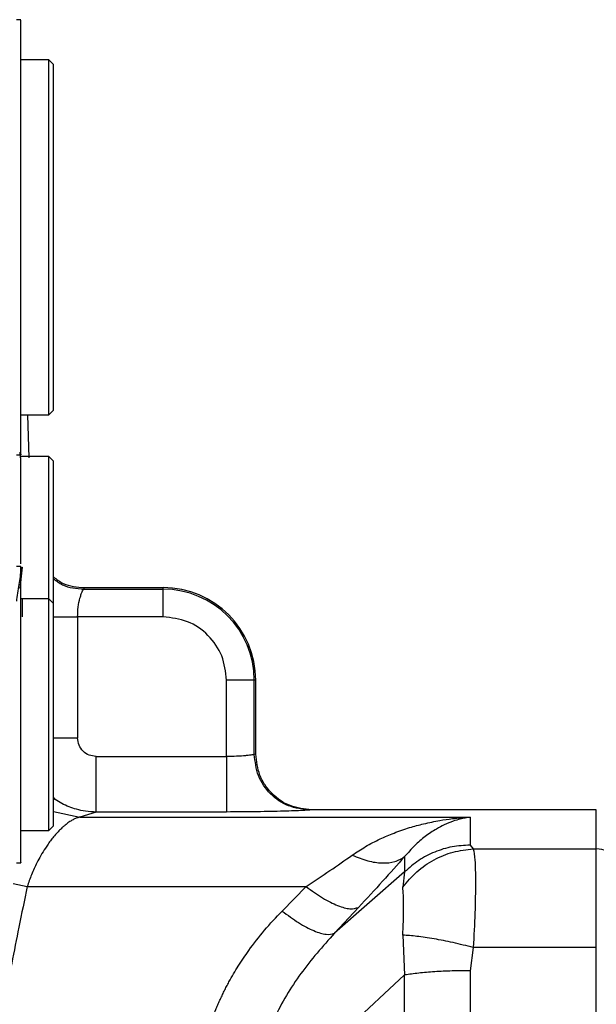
# Model space of a CAD drawing. Header units: millimetres. Extents: x 708 to 6010, y 131 to 3804.
# Tile 44 of 54: x 4142 to 4204, y 2687 to 2793. Entities that reach past the tile are written whole.
import ezdxf

# ---------------------------------------------------------------- set-up
doc = ezdxf.new("R2010")
doc.units = ezdxf.units.MM

msp = doc.modelspace()

# ---------------------------------------------------------------- linework, layer by layer
at = {"color": 7, "linetype": 'Continuous', "lineweight": 25}
for p, q in [((4141.74, 2793.02), (4141.24, 2793.03)), ((4144.74, 2788.68), (4141.74, 2788.68)), ((4145.24, 2788.18), (4144.74, 2788.68)), ((4144.74, 2750.38), (4144.74, 2788.68)), ((4145.24, 2750.88), (4145.24, 2788.18)), ((4141.74, 2750.38), (4144.74, 2750.38)), ((4142.46, 2750.38), (4142.58, 2745.71)), ((4144.74, 2750.38), (4145.24, 2750.88)), ((4141.24, 2746.03), (4141.74, 2746.04)), ((4141.6, 2746.34), (4141.64, 2745.71)), ((4141.74, 2746.1), (4141.74, 2746.05)), ((4144.74, 2745.86), (4141.74, 2745.86)), ((4145.24, 2745.36), (4144.74, 2745.86)), ((4144.74, 2730.49), (4144.74, 2745.86)), ((4145.24, 2729.99), (4145.24, 2745.36)), ((4141.74, 2733.98), (4141.24, 2733.99)), ((4148.52, 2731.55), (4148.58, 2731.71)), ((4148.52, 2731.55), (4157.09, 2731.55)), ((4148.58, 2731.71), (4157.09, 2731.71)), ((4157.09, 2731.55), (4157.09, 2731.71)), ((4157.09, 2728.55), (4157.09, 2731.55)), ((4144.74, 2730.49), (4141.74, 2730.49)), ((4145.24, 2729.99), (4144.74, 2730.49)), ((4144.74, 2705.49), (4144.74, 2730.49)), ((4145.24, 2705.99), (4145.24, 2729.99)), ((4147.85, 2728.55), (4147.85, 2715.47)), ((4157.09, 2728.55), (4147.85, 2728.55)), ((4163.93, 2713.48), (4163.93, 2721.71)), ((4166.93, 2721.71), (4163.93, 2721.71)), ((4166.93, 2713.69), (4166.93, 2721.71)), ((4167.09, 2721.71), (4166.93, 2721.71)), ((4167.09, 2713.71), (4167.09, 2721.71)), ((4149.85, 2713.48), (4163.93, 2713.48)), ((4167.09, 2713.71), (4166.93, 2713.69)), ((4149.85, 2707.48), (4148.1, 2706.93)), ((4148.1, 2706.93), (4190.24, 2706.93)), ((4163.93, 2707.48), (4149.85, 2707.48)), ((4173.1, 2707.71), (4172.92, 2707.69)), ((4203.85, 2707.71), (4173.1, 2707.71)), ((4144.74, 2705.49), (4145.24, 2705.99)), ((4141.74, 2705.49), (4144.74, 2705.49)), ((4190.24, 2703.91), (4190.57, 2703.5)), ((4190.57, 2703.5), (4203.85, 2703.5)), ((4203.85, 2692.85), (4203.85, 2703.5)), ((4183.16, 2702.67), (4183.16, 2701.02)), ((4141.24, 2701.99), (4141.74, 2702)), ((4141.74, 2702.04), (4141.74, 2702)), ((4183.16, 2701.02), (4175.58, 2694.39)), ((4183.16, 2701.02), (4182.95, 2699.37)), ((4142.41, 2699.43), (4172.52, 2699.43)), ((4169.92, 2696.79), (4172.52, 2699.43)), ((4178.18, 2697.18), (4175.58, 2694.39)), ((4182.95, 2694.19), (4183.16, 2689.89)), ((4190.57, 2692.85), (4190.24, 2690.35)), ((4203.85, 2692.85), (4190.57, 2692.85)), ((4203.85, 2592.58), (4203.85, 2692.85)), ((4183.16, 2689.89), (4166.55, 2674.54)), ((4183.16, 2595.54), (4183.16, 2689.89)), ((4190.24, 2690.35), (4190.24, 2595.08))]:
    msp.add_line(p, q, dxfattribs=at)
at = {"color": 8, "linetype": 'Continuous', "lineweight": 25}
for p, q in [((4141.88, 2733.9), (4141.62, 2731.6)), ((4145.24, 2707.55), (4148.1, 2706.93)), ((4203.85, 2703.5), (4203.85, 2707.71)), ((4140.89, 2699.77), (4142.41, 2699.43))]:
    msp.add_line(p, q, dxfattribs=at)
at = {"color": 7, "linetype": 'Continuous', "lineweight": 25}
for centre, radius, start, end in [((4157.09, 2721.71), 10, 0, 90), ((4157.09, 2721.71), 9.83, 0, 90), ((4203.85, 2700.47), 3.02, 45.5043, 90.0682)]:
    msp.add_arc(centre, radius, start, end, dxfattribs=at)
for points, knots in [([(4141.74, 2770.23), (4141.74, 2771.77), (4141.74, 2774.84), (4141.74, 2779.23), (4141.74, 2783.25), (4141.74, 2786.74), (4141.74, 2789.58), (4141.74, 2791.62), (4141.74, 2792.84), (4141.74, 2792.92), (4141.74, 2792.96)], [0, 0, 0, 0, 0.1274316, 0.2548656, 0.3822987, 0.5097314, 0.6371614, 0.7645941, 0.8920268, 1, 1, 1, 1]), ([(4141.74, 2746.05), (4141.74, 2746.18), (4141.74, 2746.45), (4141.74, 2747.98), (4141.74, 2750.27), (4141.74, 2753.32), (4141.74, 2756.99), (4141.74, 2761.14), (4141.74, 2765.62), (4141.74, 2768.69), (4141.74, 2770.23)], [0, 0, 0, 0, 0.125, 0.25, 0.375, 0.5, 0.625, 0.749999, 0.875002, 1, 1, 1, 1]), ([(4141.74, 2734.29), (4141.74, 2734.42), (4141.74, 2735.65), (4141.74, 2737.87), (4141.74, 2740.79), (4141.74, 2743.28), (4141.74, 2744.97), (4141.74, 2745.59), (4141.74, 2745.75)], [0, 0, 0, 0, 0.0261445, 0.2511502, 0.476149, 0.7011517, 0.9261524, 1, 1, 1, 1]), ([(4141.74, 2718.47), (4141.74, 2719.51), (4141.74, 2721.6), (4141.74, 2724.59), (4141.74, 2727.33), (4141.74, 2729.7), (4141.74, 2731.63), (4141.74, 2733.02), (4141.74, 2733.85), (4141.74, 2733.91), (4141.74, 2733.94)], [0, 0, 0, 0, 0.127432, 0.254865, 0.382297, 0.509731, 0.637161, 0.764594, 0.892027, 1, 1, 1, 1]), ([(4145.24, 2732.87), (4145.58, 2732.61), (4146.55, 2731.87), (4147.79, 2731.77), (4148.58, 2731.71)], [0, 0, 0, 0, 0.357436, 1, 1, 1, 1]), ([(4147.85, 2728.55), (4147.86, 2728.91), (4147.89, 2729.65), (4148.04, 2730.35), (4148.16, 2730.75), (4148.23, 2731), (4148.34, 2731.27), (4148.45, 2731.48), (4148.5, 2731.53), (4148.52, 2731.55)], [0, 0, 0, 0, 0.234858, 0.478167, 0.525738, 0.605351, 0.735026, 0.875118, 1, 1, 1, 1]), ([(4163.93, 2721.71), (4163.83, 2722.61), (4163.62, 2724.4), (4162.04, 2726.66), (4159.78, 2728.24), (4157.99, 2728.45), (4157.09, 2728.55)], [0, 0, 0, 0, 0.250007, 0.500004, 0.750001, 1, 1, 1, 1]), ([(4141.74, 2702), (4141.74, 2702.09), (4141.74, 2702.28), (4141.74, 2703.32), (4141.74, 2704.88), (4141.74, 2706.95), (4141.74, 2709.45), (4141.74, 2712.28), (4141.74, 2715.32), (4141.74, 2717.42), (4141.74, 2718.47)], [0, 0, 0, 0, 0.125, 0.25, 0.375, 0.500001, 0.625, 0.749999, 0.874999, 1, 1, 1, 1]), ([(4149.85, 2713.48), (4149.59, 2713.51), (4149.07, 2713.57), (4148.41, 2714.02), (4147.94, 2714.68), (4147.88, 2715.21), (4147.85, 2715.47)], [0, 0, 0, 0, 0.247915, 0.497887, 0.748862, 1, 1, 1, 1]), ([(4149.85, 2707.48), (4149.85, 2707.6), (4149.85, 2707.83), (4149.85, 2709.23), (4149.85, 2711.18), (4149.85, 2712.71), (4149.85, 2713.48)], [0, 0, 0, 0, 0.249998, 0.500001, 0.749997, 1, 1, 1, 1]), ([(4166.93, 2713.69), (4166.86, 2713.68), (4166.75, 2713.65), (4166.29, 2713.59), (4165.76, 2713.54), (4165.05, 2713.49), (4164.3, 2713.48), (4163.93, 2713.48)], [0, 0, 0, 0, 0.25473, 0.464841, 0.507039, 0.754835, 1, 1, 1, 1]), ([(4163.93, 2713.48), (4163.93, 2712.71), (4163.93, 2711.18), (4163.93, 2709.23), (4163.93, 2707.83), (4163.93, 2707.6), (4163.93, 2707.48)], [0, 0, 0, 0, 0.250003, 0.499999, 0.750002, 1, 1, 1, 1]), ([(4172.92, 2707.69), (4172.13, 2707.79), (4170.56, 2707.97), (4168.58, 2709.36), (4167.2, 2711.34), (4167.02, 2712.91), (4166.93, 2713.69)], [0, 0, 0, 0, 0.250298, 0.5006, 0.750896, 1, 1, 1, 1]), ([(4173.1, 2707.71), (4172.32, 2707.8), (4170.75, 2707.98), (4169.06, 2709.15), (4168.06, 2710.38), (4167.3, 2711.78), (4167.18, 2712.95), (4167.09, 2713.71)], [0, 0, 0, 0, 0.249679, 0.49936, 0.629083, 0.756045, 1, 1, 1, 1]), ([(4148.1, 2706.93), (4148, 2706.91), (4147.78, 2706.85), (4147.45, 2706.71), (4147.09, 2706.5), (4146.77, 2706.28), (4146.48, 2706.05), (4146.21, 2705.82), (4145.9, 2705.52), (4145.55, 2705.14), (4145.24, 2704.78), (4145, 2704.47), (4144.83, 2704.25), (4144.67, 2704.03), (4144.52, 2703.8), (4144.25, 2703.4), (4143.9, 2702.82), (4143.39, 2701.87), (4142.88, 2700.77), (4142.56, 2699.86), (4142.41, 2699.43)], [0, 0, 0, 0, 0.060265, 0.124003, 0.18202, 0.24871, 0.285218, 0.328579, 0.378797, 0.435872, 0.499802, 0.527388, 0.554181, 0.580182, 0.605389, 0.629802, 0.71277, 0.786661, 0.89804, 1, 1, 1, 1]), ([(4172.92, 2707.69), (4172.73, 2707.68), (4172.34, 2707.64), (4170.2, 2707.57), (4167.29, 2707.5), (4165.05, 2707.49), (4163.93, 2707.48)], [0, 0, 0, 0, 0.252595, 0.503396, 0.75228, 1, 1, 1, 1]), ([(4177.51, 2702.83), (4177.98, 2703.14), (4178.95, 2703.79), (4180.47, 2704.57), (4182.06, 2705.25), (4183.63, 2705.79), (4185.28, 2706.24), (4186.82, 2706.56), (4188.5, 2706.81), (4189.59, 2706.89), (4190.24, 2706.93)], [0, 0, 0, 0, 0.120541, 0.249729, 0.369026, 0.500321, 0.61721, 0.75003, 0.853913, 1, 1, 1, 1]), ([(4190.24, 2706.93), (4189.88, 2706.87), (4189.27, 2706.76), (4188.33, 2706.47), (4187.47, 2706.12), (4186.46, 2705.59), (4185.38, 2704.87), (4184.23, 2703.9), (4183.52, 2703.07), (4183.16, 2702.67)], [0, 0, 0, 0, 0.146111, 0.250015, 0.383017, 0.50003, 0.672084, 0.838671, 1, 1, 1, 1]), ([(4190.24, 2706.93), (4190.24, 2706.57), (4190.24, 2705.85), (4190.24, 2704.55), (4190.24, 2703.91)], [0, 0, 0, 0, 0.5, 1, 1, 1, 1]), ([(4182.95, 2699.37), (4183.44, 2699.95), (4184.42, 2701.11), (4186.3, 2702.38), (4188.37, 2703.25), (4189.84, 2703.41), (4190.57, 2703.5)], [0, 0, 0, 0, 0.249999, 0.500001, 0.749999, 1, 1, 1, 1]), ([(4190.24, 2703.91), (4189.58, 2703.87), (4188.27, 2703.8), (4186.39, 2703.21), (4184.63, 2702.31), (4183.65, 2701.45), (4183.16, 2701.02)], [0, 0, 0, 0, 0.249999, 0.5, 0.75, 1, 1, 1, 1]), ([(4190.57, 2703.5), (4190.64, 2703.16), (4190.77, 2702.49), (4190.82, 2700.01), (4190.77, 2696.72), (4190.64, 2694.12), (4190.57, 2692.85)], [0, 0, 0, 0, 0.243951, 0.5, 0.756041, 1, 1, 1, 1]), ([(4172.52, 2699.43), (4173.39, 2700.01), (4175.12, 2701.16), (4176.71, 2702.27), (4177.51, 2702.83)], [0, 0, 0, 0, 0.5002794, 1, 1, 1, 1]), ([(4177.51, 2702.83), (4178.07, 2702.6), (4179.19, 2702.14), (4180.76, 2701.92), (4182.15, 2702.05), (4182.83, 2702.46), (4183.16, 2702.67)], [0, 0, 0, 0, 0.249131, 0.499998, 0.750869, 1, 1, 1, 1]), ([(4183.16, 2702.67), (4182.38, 2701.79), (4180.83, 2700.04), (4179.06, 2698.14), (4178.18, 2697.18)], [0, 0, 0, 0, 0.499767, 1, 1, 1, 1]), ([(4142.41, 2699.43), (4142.11, 2697.97), (4141.54, 2695.24), (4140.73, 2691.16), (4139.97, 2687.15), (4139.25, 2683.11), (4138.8, 2680.37), (4138.58, 2679.04)], [0, 0, 0, 0, 0.220803, 0.413879, 0.606929, 0.810374, 1, 1, 1, 1]), ([(4172.52, 2699.43), (4173.12, 2699), (4174.33, 2698.13), (4175.97, 2697.32), (4177.35, 2696.93), (4177.9, 2697.1), (4178.18, 2697.18)], [0, 0, 0, 0, 0.249636, 0.499758, 0.749878, 1, 1, 1, 1]), ([(4182.95, 2694.19), (4182.98, 2694.73), (4183.04, 2695.85), (4183.04, 2697.29), (4183.04, 2698.54), (4182.98, 2699.1), (4182.95, 2699.37)], [0, 0, 0, 0, 0.24159, 0.499998, 0.758408, 1, 1, 1, 1]), ([(4160.89, 2673.36), (4160.81, 2674.46), (4160.63, 2676.65), (4160.89, 2679.26), (4161.23, 2681.17), (4161.52, 2682.42), (4161.87, 2683.67), (4162.29, 2684.91), (4162.67, 2685.9), (4162.98, 2686.65), (4163.21, 2687.15), (4163.44, 2687.65), (4163.68, 2688.15), (4163.93, 2688.64), (4164.42, 2689.56), (4165.19, 2690.87), (4166.45, 2692.74), (4168, 2694.75), (4169.28, 2696.11), (4169.92, 2696.79)], [0, 0, 0, 0, 0.125055, 0.250138, 0.299076, 0.348453, 0.398368, 0.448924, 0.500219, 0.521356, 0.542579, 0.563897, 0.585314, 0.606836, 0.62847, 0.705737, 0.78393, 0.891159, 1, 1, 1, 1]), ([(4169.92, 2696.79), (4170.53, 2696.34), (4171.74, 2695.46), (4173.39, 2694.6), (4174.76, 2694.17), (4175.31, 2694.32), (4175.58, 2694.39)], [0, 0, 0, 0, 0.250001, 0.499999, 0.75, 1, 1, 1, 1]), ([(4175.58, 2694.39), (4174.32, 2692.97), (4171.81, 2690.15), (4168.94, 2685.28), (4167.31, 2680.9), (4166.6, 2677.27), (4166.57, 2675.45), (4166.55, 2674.54)], [0, 0, 0, 0, 0.253931, 0.506104, 0.755298, 0.878065, 1, 1, 1, 1]), ([(4190.57, 2692.85), (4189.84, 2693.03), (4188.37, 2693.4), (4186.3, 2693.8), (4184.42, 2694.09), (4183.44, 2694.15), (4182.95, 2694.19)], [0, 0, 0, 0, 0.25, 0.499999, 0.750001, 1, 1, 1, 1]), ([(4190.24, 2690.35), (4189.58, 2690.34), (4188.27, 2690.33), (4186.39, 2690.24), (4184.63, 2690.09), (4183.65, 2689.95), (4183.16, 2689.89)], [0, 0, 0, 0, 0.249998, 0.499999, 0.75, 1, 1, 1, 1])]:
    msp.add_open_spline(points, degree=3, knots=knots, dxfattribs=at)
at = {"color": 8, "linetype": 'Continuous', "lineweight": 25}
for points, knots in [([(4141.78, 2733.96), (4141.7, 2733.4), (4141.55, 2732.22), (4141.36, 2730.98), (4141.25, 2730.31), (4141.24, 2730.25)], [0, 0, 0, 0, 0.453841, 0.953124, 1, 1, 1, 1]), ([(4145.24, 2732.67), (4145.56, 2732.42), (4146.51, 2731.7), (4147.72, 2731.61), (4148.52, 2731.55)], [0, 0, 0, 0, 0.336957, 1, 1, 1, 1]), ([(4141.89, 2728.55), (4141.89, 2728.92), (4141.9, 2729.57), (4141.91, 2730.21), (4141.92, 2730.49)], [0, 0, 0, 0, 0.565709, 1, 1, 1, 1]), ([(4145.24, 2728.55), (4145.4, 2728.55), (4146.16, 2728.55), (4147.1, 2728.55), (4147.85, 2728.55)], [0, 0, 0, 0, 0.207302, 1, 1, 1, 1]), ([(4147.85, 2715.47), (4147.1, 2715.47), (4146.16, 2715.47), (4145.4, 2715.47), (4145.24, 2715.47)], [0, 0, 0, 0, 0.792698, 1, 1, 1, 1]), ([(4149.85, 2707.48), (4149.47, 2707.5), (4148.75, 2707.53), (4147.77, 2707.75), (4146.66, 2708.13), (4145.8, 2708.53), (4145.31, 2708.95), (4145.24, 2709.01)], [0, 0, 0, 0, 0.23319, 0.435643, 0.606492, 0.946941, 1, 1, 1, 1])]:
    msp.add_open_spline(points, degree=3, knots=knots, dxfattribs=at)

doc.saveas('drawing.dxf')
